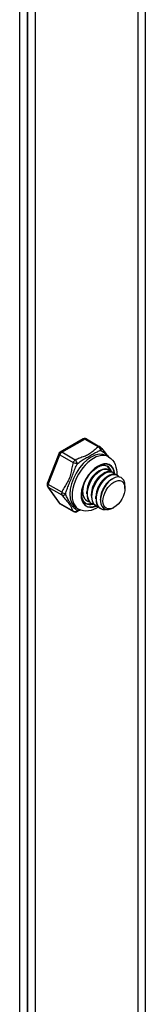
# Model space of a CAD drawing. Header units: inches. Extents: x 26 to 729, y 80 to 337.
# Tile 139 of 155: x 677.585 to 678.362, y 280.478 to 286.587. Entities that reach past the tile are written whole.
import ezdxf

# ---------------------------------------------------------------- set-up
doc = ezdxf.new("R2010")
doc.units = ezdxf.units.IN
doc.header["$MEASUREMENT"] = 0
doc.layers.add('Visible Edges(ANSI)', color=7, linetype='Continuous', lineweight=25)
doc.layers.add('Visible Tangent Edges(ANSI)', color=7, linetype='Continuous', lineweight=25)

msp = doc.modelspace()

# ---------------------------------------------------------------- linework, layer by layer
at = {"layer": 'Visible Edges(ANSI)'}
for p, q in [((677.5849, 276.4906), (677.5849, 296.9877)), ((677.633, 296.96), (677.633, 276.4629)), ((677.633, 276.4629), (677.633, 296.96)), ((677.6811, 296.9323), (677.6811, 276.4352)), ((677.9781, 283.9861), (677.835, 283.9037)), ((677.9977, 283.9861), (678.0814, 283.9379)), ((677.8265, 283.8938), (677.755, 283.7094)), ((678.121, 283.8826), (678.135, 283.8746)), ((678.068, 283.7826), (678.0805, 283.7898)), ((678.0959, 283.7665), (678.1084, 283.7738)), ((678.1237, 283.7505), (678.1362, 283.7577)), ((678.131, 283.7951), (678.1338, 283.7934)), ((678.1516, 283.7344), (678.1613, 283.7401)), ((678.1589, 283.779), (678.1617, 283.7774)), ((678.1867, 283.763), (678.1895, 283.7614)), ((677.7572, 283.691), (677.8287, 283.5889)), ((678.2364, 283.6789), (678.2364, 283.6949)), ((677.9734, 283.6623), (677.9734, 283.6653)), ((678.0012, 283.6463), (678.0012, 283.6607)), ((678.0291, 283.6302), (678.0291, 283.6447)), ((678.057, 283.6142), (678.0569, 283.6286)), ((677.835, 283.5832), (677.9187, 283.535)), ((677.9344, 283.5585), (677.9483, 283.5504)), ((678.0012, 283.6018), (678.004, 283.6002)), ((678.029, 283.5857), (678.0318, 283.5841)), ((678.0569, 283.5697), (678.0597, 283.5681)), ((678.0848, 283.6054), (678.0848, 283.6126)), ((678.1684, 283.5609), (678.1644, 283.5586)), ((678.0847, 283.5537), (678.0875, 283.552))]:
    msp.add_line(p, q, dxfattribs=at)
at = {"layer": 'Visible Edges(ANSI)', "flags": 128}
for points in [[(678.0874, 283.9326), (678.0923, 283.9262), (678.0979, 283.9194), (678.1102, 283.9049), (678.1228, 283.8899), (678.1288, 283.8824), (678.1343, 283.8749)], [(678.135, 283.8746), (678.1481, 283.8653), (678.1594, 283.8538), (678.1686, 283.8408), (678.1756, 283.8267), (678.1806, 283.8117), (678.1838, 283.7961), (678.1852, 283.7801), (678.1852, 283.7638)], [(677.9943, 283.5853), (677.9891, 283.5889), (677.9845, 283.5934), (677.9803, 283.599), (677.9768, 283.6056), (677.9739, 283.6133), (677.9717, 283.6219), (677.9704, 283.6314), (677.9699, 283.6418), (677.9704, 283.6527), (677.9717, 283.6643), (677.974, 283.6762), (677.9772, 283.6884), (677.9813, 283.7008), (677.9862, 283.7132), (677.9919, 283.7254), (677.9984, 283.7374), (678.0055, 283.749), (678.0132, 283.7601), (678.0215, 283.7706), (678.0301, 283.7803), (678.0391, 283.7892), (678.0483, 283.7972), (678.0575, 283.8041), (678.0668, 283.81), (678.076, 283.8148), (678.0849, 283.8184), (678.0934, 283.8209), (678.1015, 283.8222), (678.109, 283.8225), (678.1159, 283.8217), (678.1222, 283.82), (678.1279, 283.8173)], [(678.068, 283.7825), (678.0638, 283.7799), (678.0595, 283.7769), (678.0553, 283.7736), (678.0511, 283.77), (678.0469, 283.766), (678.0428, 283.7618), (678.0389, 283.7573), (678.035, 283.7526), (678.0313, 283.7476), (678.0278, 283.7425), (678.0244, 283.7371), (678.0212, 283.7315), (678.0181, 283.7258), (678.0153, 283.72), (678.0127, 283.7141), (678.0104, 283.7081), (678.0083, 283.7021), (678.0064, 283.6961), (678.0048, 283.69), (678.0035, 283.684), (678.0025, 283.6781), (678.0018, 283.6722), (678.0014, 283.6664), (678.0013, 283.6608)], [(678.131, 283.7951), (678.1235, 283.7982), (678.1151, 283.7996), (678.1061, 283.7992), (678.0965, 283.797), (678.0865, 283.793), (678.0764, 283.7873), (678.0662, 283.7799), (678.0563, 283.7711), (678.0467, 283.7609), (678.0376, 283.7495), (678.0293, 283.7371), (678.0218, 283.7239), (678.0153, 283.7102), (678.01, 283.6961), (678.0058, 283.6818), (678.003, 283.6678), (678.0015, 283.654), (678.0014, 283.6409), (678.0027, 283.6286), (678.0054, 283.6173), (678.0094, 283.6072), (678.0148, 283.5985), (678.0213, 283.5913), (678.029, 283.5857)], [(678.0455, 283.579), (678.0352, 283.5824), (678.026, 283.5881), (678.0183, 283.5959), (678.0121, 283.6058), (678.0077, 283.6174), (678.0049, 283.6305), (678.004, 283.6449), (678.005, 283.6602), (678.0077, 283.6762), (678.0121, 283.6923), (678.0181, 283.7084), (678.0255, 283.724), (678.0343, 283.7389), (678.0441, 283.7527), (678.0547, 283.765), (678.0659, 283.7757), (678.0774, 283.7845), (678.089, 283.7912), (678.1003, 283.7957), (678.1111, 283.7979), (678.1212, 283.7977), (678.1303, 283.7952), (678.1382, 283.7904), (678.1447, 283.7835)], [(678.0959, 283.7665), (678.0916, 283.7639), (678.0874, 283.7609), (678.0831, 283.7575), (678.0789, 283.7539), (678.0748, 283.75), (678.0707, 283.7458), (678.0667, 283.7413), (678.0629, 283.7366), (678.0592, 283.7316), (678.0556, 283.7264), (678.0522, 283.721), (678.049, 283.7155), (678.046, 283.7098), (678.0432, 283.704), (678.0406, 283.6981), (678.0382, 283.6921), (678.0361, 283.6861), (678.0343, 283.68), (678.0327, 283.674), (678.0314, 283.668), (678.0304, 283.662), (678.0297, 283.6561), (678.0293, 283.6504), (678.0291, 283.6447)], [(678.1589, 283.779), (678.1513, 283.7822), (678.143, 283.7836), (678.1339, 283.7832), (678.1243, 283.7809), (678.1144, 283.7769), (678.1042, 283.7712), (678.0941, 283.7639), (678.0841, 283.755), (678.0745, 283.7448), (678.0655, 283.7334), (678.0572, 283.7211), (678.0497, 283.7079), (678.0432, 283.6941), (678.0378, 283.68), (678.0337, 283.6658), (678.0308, 283.6517), (678.0293, 283.638), (678.0292, 283.6249), (678.0305, 283.6126), (678.0332, 283.6013), (678.0373, 283.5912), (678.0426, 283.5825), (678.0492, 283.5753), (678.0569, 283.5697)], [(678.0734, 283.5629), (678.063, 283.5663), (678.0539, 283.572), (678.0462, 283.5799), (678.04, 283.5897), (678.0355, 283.6014), (678.0328, 283.6145), (678.0319, 283.6289), (678.0328, 283.6442), (678.0355, 283.6601), (678.0399, 283.6763), (678.0459, 283.6924), (678.0534, 283.708), (678.0621, 283.7229), (678.0719, 283.7366), (678.0825, 283.749), (678.0937, 283.7596), (678.1053, 283.7684), (678.1168, 283.7752), (678.1281, 283.7796), (678.139, 283.7818), (678.1491, 283.7817), (678.1582, 283.7791), (678.1661, 283.7744), (678.1726, 283.7674)], [(678.1237, 283.7505), (678.1195, 283.7478), (678.1152, 283.7448), (678.111, 283.7415), (678.1068, 283.7379), (678.1026, 283.7339), (678.0986, 283.7297), (678.0946, 283.7252), (678.0907, 283.7205), (678.087, 283.7155), (678.0835, 283.7104), (678.0801, 283.705), (678.0769, 283.6994), (678.0739, 283.6938), (678.071, 283.6879), (678.0685, 283.682), (678.0661, 283.6761), (678.064, 283.67), (678.0621, 283.664), (678.0606, 283.6579), (678.0593, 283.6519), (678.0583, 283.646), (678.0575, 283.6401), (678.0571, 283.6343), (678.057, 283.6287)], [(678.1867, 283.763), (678.1792, 283.7662), (678.1708, 283.7675), (678.1618, 283.7671), (678.1522, 283.7649), (678.1422, 283.7609), (678.1321, 283.7552), (678.1219, 283.7478), (678.112, 283.739), (678.1024, 283.7288), (678.0934, 283.7174), (678.085, 283.705), (678.0775, 283.6918), (678.0711, 283.6781), (678.0657, 283.664), (678.0615, 283.6498), (678.0587, 283.6357), (678.0572, 283.622), (678.0571, 283.6088), (678.0584, 283.5965), (678.0611, 283.5852), (678.0651, 283.5751), (678.0705, 283.5664), (678.0771, 283.5592), (678.0847, 283.5537)], [(678.1287, 283.5479), (678.1151, 283.5458), (678.1024, 283.5466), (678.0909, 283.5503), (678.0809, 283.5567), (678.0726, 283.5657), (678.0663, 283.5772), (678.062, 283.5906), (678.06, 283.6058), (678.0601, 283.6224), (678.0625, 283.6398), (678.067, 283.6576), (678.0734, 283.6754), (678.0817, 283.6927), (678.0914, 283.709), (678.1024, 283.7239), (678.1144, 283.737), (678.1269, 283.748), (678.1397, 283.7565), (678.1524, 283.7624), (678.1645, 283.7655), (678.1758, 283.7658), (678.186, 283.7631), (678.1946, 283.7577), (678.2016, 283.7497)], [(678.2337, 283.7173), (678.229, 283.7296), (678.2219, 283.7393), (678.2128, 283.746), (678.202, 283.7497), (678.1897, 283.75), (678.1765, 283.747), (678.1627, 283.7408), (678.1488, 283.7316), (678.1352, 283.7195), (678.1225, 283.7051), (678.111, 283.6887), (678.1012, 283.671), (678.0935, 283.6524), (678.0881, 283.6337), (678.0852, 283.6154), (678.0851, 283.5983), (678.0876, 283.5829), (678.0928, 283.5697), (678.1005, 283.5594), (678.1104, 283.5522), (678.1222, 283.5484), (678.1354, 283.5483), (678.1497, 283.5517), (678.1644, 283.5586)], [(678.0177, 283.595), (678.0132, 283.5961), (678.0089, 283.5977), (678.0049, 283.5997), (678.001, 283.602), (677.9974, 283.6047), (677.9941, 283.6078), (677.991, 283.6113), (677.9882, 283.6151), (677.9856, 283.6193), (677.9834, 283.6237), (677.9814, 283.6285), (677.9798, 283.6336), (677.9784, 283.6389), (677.9774, 283.6444), (677.9767, 283.6502), (677.9763, 283.6562), (677.9762, 283.6624), (677.9764, 283.6687), (677.977, 283.6752), (677.9778, 283.6818), (677.979, 283.6884), (677.9805, 283.6952), (677.9823, 283.7019), (677.9843, 283.7087)], [(678.1516, 283.7344), (678.1473, 283.7318), (678.1431, 283.7288), (678.1388, 283.7255), (678.1346, 283.7218), (678.1305, 283.7179), (678.1264, 283.7137), (678.1225, 283.7092), (678.1186, 283.7045), (678.1149, 283.6995), (678.1113, 283.6943), (678.1079, 283.689), (678.1047, 283.6834), (678.1017, 283.6777), (678.0989, 283.6719), (678.0963, 283.666), (678.094, 283.66), (678.0919, 283.654), (678.09, 283.6479), (678.0884, 283.6419), (678.0871, 283.6359), (678.0861, 283.6299), (678.0854, 283.6241), (678.085, 283.6183), (678.0848, 283.6126)], [(677.9742, 283.677), (677.9738, 283.6728), (677.9735, 283.6685), (677.9734, 283.6644), (677.9734, 283.6603), (677.9735, 283.6563), (677.9738, 283.6523), (677.9742, 283.6485), (677.9748, 283.6447), (677.9755, 283.6411), (677.9763, 283.6375), (677.9773, 283.6341), (677.9784, 283.6308), (677.9796, 283.6276), (677.981, 283.6245), (677.9824, 283.6216), (677.9841, 283.6188), (677.9858, 283.6161), (677.9876, 283.6136), (677.9896, 283.6112), (677.9917, 283.609), (677.9939, 283.607), (677.9962, 283.6051), (677.9986, 283.6034), (678.0012, 283.6018)], [(678.0708, 283.5635), (678.0565, 283.555), (678.0418, 283.5481), (678.0266, 283.5428), (678.0109, 283.5395), (677.995, 283.5383), (677.9789, 283.5396), (677.9632, 283.5436), (677.9483, 283.5504)], [(677.9605, 283.5446), (677.9485, 283.5397), (677.9375, 283.5345)]]:
    msp.add_lwpolyline(points, dxfattribs=at)
at = {"layer": 'Visible Edges(ANSI)'}
for centre, start, end in [((677.9879, 283.9691), 60.06401, 119.93599), ((678.0716, 283.9209), 36.71604, 60.06401), ((677.8448, 283.8867), 119.93599, 158.80211), ((677.7733, 283.7023), 158.80211, 215.02709), ((677.8448, 283.6002), 215.02709, 240.06401), ((677.9285, 283.552), 240.06401, 297.23211)]:
    msp.add_arc(centre, 0.0197, start, end, dxfattribs=at)
for centre, major_axis, start_param, end_param in [((678.0528, 283.7061), (0.0668, 0.116), 5.718546, 6.217869), ((678.1543, 283.6476), (0.058, 0.1006), 5.495853, 5.750129), ((678.0528, 283.7061), (-0.0668, -0.116), 0.065316, 0.520508)]:
    msp.add_ellipse(centre, major_axis=major_axis, ratio=0.578093, start_param=start_param, end_param=end_param, dxfattribs=at)
msp.add_ellipse((678.1682, 283.6396), major_axis=(-0.0481, -0.0836), ratio=0.578093, dxfattribs=at)
at = {"layer": 'Visible Tangent Edges(ANSI)'}
for p, q in [((678.3182, 275.8611), (678.3182, 296.5655)), ((678.3621, 296.5402), (678.3621, 275.8611)), ((677.8448, 283.9028), (677.9879, 283.9852)), ((677.9879, 283.9852), (678.0716, 283.937)), ((677.7613, 283.7034), (677.8328, 283.8878)), ((677.8328, 283.8878), (677.9165, 283.8396)), ((677.9285, 283.8546), (677.8448, 283.9028)), ((677.8449, 283.6552), (677.7613, 283.7034)), ((677.8328, 283.5852), (677.7613, 283.6873)), ((677.7613, 283.6873), (677.8449, 283.6391)), ((677.9165, 283.537), (677.8328, 283.5852))]:
    msp.add_line(p, q, dxfattribs=at)
at = {"layer": 'Visible Tangent Edges(ANSI)', "flags": 128}
for points in [[(678.0716, 283.937), (678.066, 283.9332), (678.0608, 283.9293), (678.0558, 283.9253), (678.0509, 283.9213), (678.0462, 283.9172), (678.0416, 283.913), (678.037, 283.9089), (678.0323, 283.9048), (678.0274, 283.9008), (678.0223, 283.8968), (678.0169, 283.8931), (678.011, 283.8895), (678.0048, 283.8861), (677.9982, 283.883), (677.9914, 283.88), (677.9844, 283.8772), (677.9773, 283.8745), (677.9701, 283.8718), (677.9629, 283.8692), (677.9558, 283.8665), (677.9487, 283.8637), (677.9418, 283.8608), (677.935, 283.8578), (677.9285, 283.8546)], [(677.9416, 283.8316), (677.9472, 283.8361), (677.9531, 283.8405), (677.9592, 283.8449), (677.9655, 283.8492), (677.972, 283.8535), (677.9786, 283.8576), (677.9854, 283.8618), (677.9922, 283.8658), (677.9991, 283.8698), (678.0059, 283.8737), (678.0127, 283.8776), (678.0194, 283.8814), (678.0259, 283.8852), (678.0321, 283.8888), (678.0381, 283.8923), (678.0439, 283.8956), (678.0495, 283.8987), (678.0549, 283.9016), (678.0603, 283.9043), (678.0655, 283.9068), (678.0707, 283.9091), (678.0759, 283.9113), (678.081, 283.9132), (678.0862, 283.9149)], [(678.0862, 283.9149), (678.088, 283.9138), (678.0898, 283.9126), (678.0917, 283.9114), (678.0936, 283.9101), (678.0956, 283.9088), (678.0975, 283.9075), (678.0995, 283.9061), (678.1015, 283.9046), (678.1035, 283.9032), (678.1055, 283.9016), (678.1075, 283.9001), (678.1096, 283.8985), (678.1116, 283.8968), (678.1136, 283.8951), (678.1156, 283.8934), (678.1175, 283.8916), (678.1195, 283.8898), (678.1214, 283.888), (678.1233, 283.8861), (678.1252, 283.8842), (678.127, 283.8822), (678.1288, 283.8802), (678.1305, 283.8782), (678.1322, 283.8761)], [(677.9165, 283.8396), (677.9139, 283.8316), (677.9117, 283.8234), (677.9097, 283.8151), (677.9078, 283.8069), (677.9061, 283.7985), (677.9044, 283.7902), (677.9027, 283.7819), (677.901, 283.7735), (677.8991, 283.7653), (677.8969, 283.7571), (677.8945, 283.749), (677.8917, 283.7411), (677.8885, 283.7334), (677.8849, 283.726), (677.8811, 283.7188), (677.877, 283.7118), (677.8729, 283.7048), (677.8686, 283.698), (677.8644, 283.6911), (677.8602, 283.6841), (677.8561, 283.6771), (677.8522, 283.67), (677.8484, 283.6627), (677.8449, 283.6552)], [(677.8693, 283.6452), (677.8711, 283.6521), (677.8731, 283.6591), (677.8754, 283.6662), (677.8778, 283.6734), (677.8805, 283.6807), (677.8833, 283.6881), (677.8862, 283.6957), (677.8893, 283.7034), (677.8925, 283.7113), (677.8958, 283.7194), (677.8991, 283.7277), (677.9024, 283.7361), (677.9057, 283.7446), (677.9089, 283.7531), (677.9121, 283.7617), (677.9152, 283.7701), (677.9183, 283.7784), (677.9214, 283.7865), (677.9246, 283.7945), (677.9278, 283.8023), (677.9311, 283.81), (677.9345, 283.8174), (677.938, 283.8246), (677.9416, 283.8316)], [(677.8449, 283.6391), (677.8484, 283.6345), (677.8522, 283.6298), (677.8561, 283.625), (677.8602, 283.6201), (677.8644, 283.6152), (677.8686, 283.6103), (677.8728, 283.6053), (677.877, 283.6004), (677.881, 283.5956), (677.8849, 283.5908), (677.8884, 283.5862), (677.8917, 283.5818), (677.8945, 283.5776), (677.8969, 283.5736), (677.8991, 283.5698), (677.901, 283.5662), (677.9027, 283.5627), (677.9044, 283.5592), (677.9061, 283.5557), (677.9078, 283.5522), (677.9097, 283.5486), (677.9117, 283.5449), (677.9139, 283.5411), (677.9165, 283.537)], [(677.9416, 283.5421), (677.938, 283.5443), (677.9345, 283.5467), (677.9311, 283.5491), (677.9278, 283.5517), (677.9246, 283.5544), (677.9214, 283.5573), (677.9183, 283.5604), (677.9152, 283.5637), (677.912, 283.5673), (677.9089, 283.5712), (677.9057, 283.5754), (677.9024, 283.58), (677.8991, 283.5848), (677.8958, 283.5899), (677.8925, 283.5952), (677.8893, 283.6006), (677.8862, 283.6062), (677.8832, 283.6118), (677.8804, 283.6174), (677.8778, 283.6231), (677.8754, 283.6287), (677.8731, 283.6343), (677.8711, 283.6398), (677.8693, 283.6452)], [(677.9571, 283.546), (677.9564, 283.5458), (677.9557, 283.5457), (677.9551, 283.5455), (677.9544, 283.5453), (677.9537, 283.5452), (677.953, 283.545), (677.9524, 283.5448), (677.9517, 283.5447), (677.9511, 283.5445), (677.9504, 283.5443), (677.9498, 283.5442), (677.9491, 283.544), (677.9485, 283.5438), (677.9478, 283.5437), (677.9472, 283.5435), (677.9466, 283.5433), (677.9459, 283.5432), (677.9453, 283.543), (677.9447, 283.5429), (677.944, 283.5427), (677.9434, 283.5425), (677.9428, 283.5424), (677.9422, 283.5422), (677.9416, 283.5421)]]:
    msp.add_lwpolyline(points, dxfattribs=at)
at = {"layer": 'Visible Tangent Edges(ANSI)'}
for centre, major_axis, ratio, start_param, end_param in [((677.9879, 283.9691), (-0.0098, 0.0171), 0.578093, 5.499721, 6.283185), ((677.9879, 283.9691), (0.0098, 0.0171), 0.578093, 0, 0.783464), ((678.0716, 283.9209), (0.0098, 0.0171), 0.578093, 0, 0.783464), ((678.0716, 283.9209), (-0.0107, 0.0165), 0.609588, 3.996047, 5.470059), ((678.0716, 283.9209), (0.0158, 0.0118), 0.754115, 5.139012, 6.283185), ((677.8448, 283.8867), (-0.0184, 0.0071), 0.209664, 0, 0.938208), ((677.8448, 283.8867), (0.0098, 0.0171), 0.578093, 0.783464, 1.830662), ((677.8448, 283.8867), (-0.0098, 0.0171), 0.578093, 5.499721, 6.283185), ((678.0277, 283.7205), (-0.0933, -0.1621), 0.578093, 3.141593, 6.283185), ((678.0416, 283.7125), (0.0933, 0.1621), 0.578093, 0, 3.141593), ((677.9285, 283.8385), (-0.0098, -0.0171), 0.578093, 3.925057, 4.972255), ((677.9285, 283.8385), (-0.0187, 0.0063), 0.17693, 0.929322, 2.403334), ((677.9285, 283.8385), (0.009, -0.0175), 0.54478, 0.910625, 2.384637), ((678.0695, 283.6965), (-0.0737, -0.1279), 0.578093, 2.44536, 6.948591), ((678.0695, 283.6965), (0.0727, 0.1262), 0.578093, 5.604861, 10.073053), ((678.0611, 283.7013), (0.0668, 0.116), 0.578093, 5.752575, 6.283185), ((677.7733, 283.7023), (-0.0184, 0.0071), 0.209664, 0, 0.938208), ((677.7733, 283.7023), (-0.0161, -0.0113), 0.787757, 0, 0.35258), ((677.7733, 283.7023), (-0.0098, -0.0171), 0.578093, 4.972255, 6.019452), ((677.857, 283.6541), (-0.0098, -0.0171), 0.578093, 4.972255, 6.019452), ((677.857, 283.6541), (0.018, -0.008), 0.241739, 4.090324, 5.564336), ((677.857, 283.6541), (-0.0158, -0.0118), 0.754115, 0.329838, 1.80385), ((677.8448, 283.6002), (-0.0161, -0.0113), 0.787757, 0, 0.35258), ((677.8448, 283.6002), (-0.0098, -0.0171), 0.578093, 6.019452, 6.283185), ((678.0611, 283.7013), (-0.0668, -0.116), 0.578093, 0, 0.525906), ((677.9285, 283.552), (-0.0165, -0.0107), 0.818923, 0.3797, 1.853712), ((677.9285, 283.552), (-0.0098, -0.0171), 0.578093, 6.019452, 6.283185), ((677.9285, 283.552), (0.009, -0.0175), 0.54478, 0, 0.717057)]:
    msp.add_ellipse(centre, major_axis=major_axis, ratio=ratio, start_param=start_param, end_param=end_param, dxfattribs=at)

doc.saveas('drawing.dxf')
